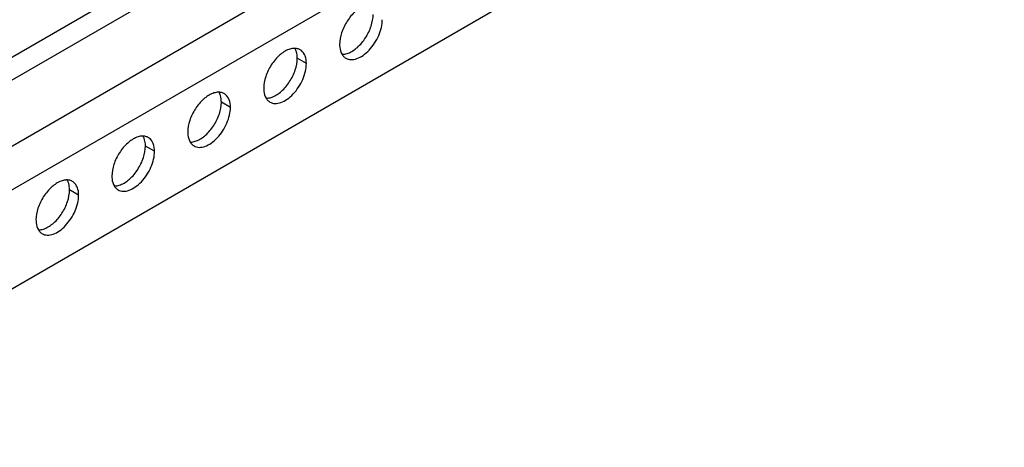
# Model space of a CAD drawing. Header units: inches. Extents: x 6 to 353, y 6 to 228.
# Tile 109 of 256: x 319.08 to 323.67, y 101.61 to 103.6. Entities that reach past the tile are written whole.
import ezdxf

# ---------------------------------------------------------------- set-up
doc = ezdxf.new("R2010")
doc.units = ezdxf.units.IN
doc.header["$LTSCALE"] = 19.946667
doc.header["$MEASUREMENT"] = 0
doc.layers.get('0').update_dxf_attribs({"linetype": 'CONTINUOUS'})
doc.layers.add('03_ALL_AXES', color=7, linetype='CONTINUOUS')

msp = doc.modelspace()

# ---------------------------------------------------------------- linework, layer by layer
at = {"color": 7, "linetype": 'Continuous'}
for p, q in [((329.2291, 109.3068), (317.7691, 102.6904)), ((329.2291, 109.2007), (317.7691, 102.5843)), ((317.7691, 102.2781), (329.2291, 108.8945)), ((317.7691, 102.074), (329.2291, 108.6904)), ((317.7691, 101.6143), (329.2291, 108.2307))]:
    msp.add_line(p, q, dxfattribs=at)
at = {"layer": '03_ALL_AXES', "color": 7, "linetype": 'Continuous'}
for p, q in [((320.4183, 103.3993), (320.3758, 103.4238)), ((320.0647, 103.1952), (320.0223, 103.2197)), ((319.7111, 102.9911), (319.6687, 103.0156)), ((319.3576, 102.7869), (319.3152, 102.8114))]:
    msp.add_line(p, q, dxfattribs=at)
for centre, radius, start, end in [((320.3634, 103.4117), 0.0585, 84.9317, 89.9013), ((320.3656, 103.4228), 0.0471, 51.4033, 60.0287), ((320.6258, 103.4652), 0.0471, 231.4033, 240.0287), ((320.0099, 103.2076), 0.0585, 84.9317, 89.9013), ((320.012, 103.2187), 0.0471, 51.4033, 60.0287), ((320.2722, 103.2611), 0.0471, 231.4033, 240.0287), ((319.6563, 103.0034), 0.0585, 84.9317, 89.9013), ((319.6585, 103.0145), 0.0471, 51.4033, 60.0287), ((319.9187, 103.057), 0.0471, 231.4033, 240.0287), ((319.3027, 102.7993), 0.0585, 84.9317, 89.9013), ((319.3049, 102.8104), 0.0471, 51.4033, 60.0287), ((319.5651, 102.8529), 0.0471, 231.4033, 240.0287), ((319.2116, 102.6488), 0.0471, 231.4033, 240.0287)]:
    msp.add_arc(centre, radius, start, end, dxfattribs=at)
for points, knots in [([(320.6897, 103.669), (320.6739, 103.6631), (320.6428, 103.642), (320.6063, 103.5979), (320.5807, 103.5453), (320.5731, 103.5069), (320.5731, 103.4887)], [0, 0, 0, 0, 0.22565, 0.487907, 0.756853, 1, 1, 1, 1]), ([(320.6022, 103.4244), (320.6092, 103.4204), (320.6269, 103.4158), (320.6552, 103.4215), (320.6842, 103.4373), (320.712, 103.462), (320.7366, 103.4934), (320.7559, 103.5291), (320.7684, 103.5662), (320.7718, 103.5914), (320.7718, 103.6034)], [0, 0, 0, 0, 0.086936, 0.18641, 0.303807, 0.437621, 0.582126, 0.729411, 0.871212, 1, 1, 1, 1]), ([(320.6128, 103.4476), (320.6286, 103.4536), (320.6597, 103.4746), (320.6962, 103.5187), (320.7218, 103.5713), (320.7294, 103.6097), (320.7294, 103.6279)], [0, 0, 0, 0, 0.22565, 0.487907, 0.756853, 1, 1, 1, 1]), ([(320.3362, 103.4649), (320.3203, 103.459), (320.2892, 103.4379), (320.2528, 103.3938), (320.2271, 103.3412), (320.2196, 103.3028), (320.2196, 103.2846)], [0, 0, 0, 0, 0.22565, 0.487907, 0.756853, 1, 1, 1, 1]), ([(320.3635, 103.4702), (320.3613, 103.4702), (320.352, 103.4697), (320.3428, 103.4674), (320.3362, 103.4649)], [0, 0, 0, 0, 0.235436, 1, 1, 1, 1]), ([(320.3698, 103.4596), (320.3695, 103.4606), (320.3679, 103.4644), (320.366, 103.468), (320.3644, 103.4706)], [0, 0, 0, 0, 0.257173, 1, 1, 1, 1]), ([(320.3892, 103.4636), (320.3876, 103.4645), (320.3812, 103.4678), (320.374, 103.4695), (320.3686, 103.47)], [0, 0, 0, 0, 0.245653, 1, 1, 1, 1]), ([(320.3758, 103.4238), (320.3758, 103.4271), (320.3754, 103.4392), (320.373, 103.4513), (320.3698, 103.4596)], [0, 0, 0, 0, 0.268124, 1, 1, 1, 1]), ([(320.4183, 103.3993), (320.4183, 103.4114), (320.4155, 103.4338), (320.4028, 103.4534), (320.395, 103.4596)], [0, 0, 0, 0, 0.547342, 1, 1, 1, 1]), ([(320.5731, 103.4887), (320.5731, 103.4842), (320.5739, 103.4681), (320.5784, 103.4518), (320.5845, 103.4419)], [0, 0, 0, 0, 0.276625, 1, 1, 1, 1]), ([(320.2592, 103.2435), (320.2751, 103.2494), (320.3061, 103.2705), (320.3426, 103.3146), (320.3682, 103.3672), (320.3758, 103.4056), (320.3758, 103.4238)], [0, 0, 0, 0, 0.22565, 0.487907, 0.756853, 1, 1, 1, 1]), ([(320.5845, 103.4419), (320.5854, 103.4406), (320.5887, 103.4356), (320.5929, 103.4312), (320.5964, 103.4284)], [0, 0, 0, 0, 0.258072, 1, 1, 1, 1]), ([(320.5854, 103.4423), (320.5876, 103.4423), (320.5969, 103.4428), (320.6061, 103.4451), (320.6128, 103.4476)], [0, 0, 0, 0, 0.235436, 1, 1, 1, 1]), ([(320.2487, 103.2203), (320.2557, 103.2162), (320.2733, 103.2117), (320.3017, 103.2174), (320.3307, 103.2332), (320.3585, 103.2578), (320.383, 103.2893), (320.4024, 103.325), (320.4149, 103.3621), (320.4183, 103.3873), (320.4183, 103.3993)], [0, 0, 0, 0, 0.086936, 0.18641, 0.303807, 0.437621, 0.582126, 0.729411, 0.871212, 1, 1, 1, 1]), ([(320.2196, 103.2846), (320.2196, 103.2801), (320.2204, 103.264), (320.2248, 103.2477), (320.231, 103.2378)], [0, 0, 0, 0, 0.276625, 1, 1, 1, 1]), ([(319.9826, 103.2608), (319.9668, 103.2548), (319.9357, 103.2338), (319.8992, 103.1897), (319.8736, 103.1371), (319.866, 103.0987), (319.866, 103.0805)], [0, 0, 0, 0, 0.22565, 0.487907, 0.756853, 1, 1, 1, 1]), ([(320.01, 103.2661), (320.0078, 103.2661), (319.9984, 103.2656), (319.9893, 103.2633), (319.9826, 103.2608)], [0, 0, 0, 0, 0.235436, 1, 1, 1, 1]), ([(320.0163, 103.2555), (320.0159, 103.2564), (320.0143, 103.2602), (320.0125, 103.2639), (320.0108, 103.2665)], [0, 0, 0, 0, 0.257173, 1, 1, 1, 1]), ([(320.0356, 103.2595), (320.0341, 103.2604), (320.0276, 103.2636), (320.0204, 103.2654), (320.015, 103.2659)], [0, 0, 0, 0, 0.245653, 1, 1, 1, 1]), ([(320.0223, 103.2197), (320.0223, 103.2229), (320.0218, 103.235), (320.0195, 103.2472), (320.0163, 103.2555)], [0, 0, 0, 0, 0.268124, 1, 1, 1, 1]), ([(320.0647, 103.1952), (320.0647, 103.2073), (320.0619, 103.2297), (320.0493, 103.2493), (320.0415, 103.2555)], [0, 0, 0, 0, 0.547342, 1, 1, 1, 1]), ([(320.231, 103.2378), (320.2318, 103.2365), (320.2351, 103.2315), (320.2393, 103.227), (320.2428, 103.2243)], [0, 0, 0, 0, 0.258072, 1, 1, 1, 1]), ([(320.2319, 103.2382), (320.2341, 103.2382), (320.2434, 103.2387), (320.2526, 103.241), (320.2592, 103.2435)], [0, 0, 0, 0, 0.235436, 1, 1, 1, 1]), ([(319.8951, 103.0162), (319.9021, 103.0121), (319.9198, 103.0076), (319.9481, 103.0133), (319.9771, 103.0291), (320.0049, 103.0537), (320.0295, 103.0851), (320.0488, 103.1209), (320.0613, 103.1579), (320.0647, 103.1832), (320.0647, 103.1952)], [0, 0, 0, 0, 0.086936, 0.18641, 0.303807, 0.437621, 0.582126, 0.729411, 0.871212, 1, 1, 1, 1]), ([(319.9057, 103.0394), (319.9215, 103.0453), (319.9526, 103.0664), (319.9891, 103.1104), (320.0147, 103.1631), (320.0223, 103.2015), (320.0223, 103.2197)], [0, 0, 0, 0, 0.22565, 0.487907, 0.756853, 1, 1, 1, 1]), ([(319.6291, 103.0566), (319.6132, 103.0507), (319.5821, 103.0297), (319.5457, 102.9856), (319.52, 102.933), (319.5125, 102.8946), (319.5125, 102.8763)], [0, 0, 0, 0, 0.22565, 0.487907, 0.756853, 1, 1, 1, 1]), ([(319.6564, 103.062), (319.6542, 103.062), (319.6449, 103.0615), (319.6357, 103.0591), (319.6291, 103.0566)], [0, 0, 0, 0, 0.235436, 1, 1, 1, 1]), ([(319.6627, 103.0513), (319.6624, 103.0523), (319.6608, 103.0561), (319.6589, 103.0598), (319.6573, 103.0624)], [0, 0, 0, 0, 0.257173, 1, 1, 1, 1]), ([(319.682, 103.0554), (319.6805, 103.0563), (319.6741, 103.0595), (319.6669, 103.0613), (319.6615, 103.0617)], [0, 0, 0, 0, 0.245653, 1, 1, 1, 1]), ([(319.6687, 103.0156), (319.6687, 103.0188), (319.6683, 103.0309), (319.6659, 103.0431), (319.6627, 103.0513)], [0, 0, 0, 0, 0.268124, 1, 1, 1, 1]), ([(319.7111, 102.9911), (319.7111, 103.0032), (319.7084, 103.0256), (319.6957, 103.0451), (319.6879, 103.0514)], [0, 0, 0, 0, 0.547342, 1, 1, 1, 1]), ([(319.866, 103.0805), (319.866, 103.076), (319.8668, 103.0599), (319.8713, 103.0436), (319.8774, 103.0336)], [0, 0, 0, 0, 0.276625, 1, 1, 1, 1]), ([(319.5521, 102.8353), (319.568, 102.8412), (319.599, 102.8622), (319.6355, 102.9063), (319.6611, 102.959), (319.6687, 102.9973), (319.6687, 103.0156)], [0, 0, 0, 0, 0.22565, 0.487907, 0.756853, 1, 1, 1, 1]), ([(319.8774, 103.0336), (319.8782, 103.0323), (319.8816, 103.0274), (319.8858, 103.0229), (319.8892, 103.0201)], [0, 0, 0, 0, 0.258072, 1, 1, 1, 1]), ([(319.8783, 103.0341), (319.8805, 103.0341), (319.8898, 103.0345), (319.899, 103.0369), (319.9057, 103.0394)], [0, 0, 0, 0, 0.235436, 1, 1, 1, 1]), ([(319.5416, 102.812), (319.5486, 102.808), (319.5662, 102.8034), (319.5946, 102.8091), (319.6236, 102.825), (319.6514, 102.8496), (319.6759, 102.881), (319.6953, 102.9167), (319.7078, 102.9538), (319.7111, 102.9791), (319.7111, 102.9911)], [0, 0, 0, 0, 0.086936, 0.18641, 0.303807, 0.437621, 0.582126, 0.729411, 0.871212, 1, 1, 1, 1]), ([(319.5125, 102.8763), (319.5125, 102.8719), (319.5133, 102.8558), (319.5177, 102.8395), (319.5239, 102.8295)], [0, 0, 0, 0, 0.276625, 1, 1, 1, 1]), ([(319.2755, 102.8525), (319.2597, 102.8466), (319.2286, 102.8255), (319.1921, 102.7815), (319.1665, 102.7288), (319.1589, 102.6904), (319.1589, 102.6722)], [0, 0, 0, 0, 0.22565, 0.487907, 0.756853, 1, 1, 1, 1]), ([(319.3028, 102.8578), (319.3007, 102.8578), (319.2913, 102.8574), (319.2822, 102.855), (319.2755, 102.8525)], [0, 0, 0, 0, 0.235436, 1, 1, 1, 1]), ([(319.3092, 102.8472), (319.3088, 102.8482), (319.3072, 102.852), (319.3053, 102.8557), (319.3037, 102.8583)], [0, 0, 0, 0, 0.257173, 1, 1, 1, 1]), ([(319.3285, 102.8513), (319.327, 102.8521), (319.3205, 102.8554), (319.3133, 102.8571), (319.3079, 102.8576)], [0, 0, 0, 0, 0.245653, 1, 1, 1, 1]), ([(319.3152, 102.8114), (319.3152, 102.8147), (319.3147, 102.8268), (319.3124, 102.8389), (319.3092, 102.8472)], [0, 0, 0, 0, 0.268124, 1, 1, 1, 1]), ([(319.3576, 102.7869), (319.3576, 102.799), (319.3548, 102.8214), (319.3422, 102.841), (319.3344, 102.8473)], [0, 0, 0, 0, 0.547342, 1, 1, 1, 1]), ([(319.5239, 102.8295), (319.5247, 102.8282), (319.528, 102.8232), (319.5322, 102.8188), (319.5357, 102.816)], [0, 0, 0, 0, 0.258072, 1, 1, 1, 1]), ([(319.5248, 102.8299), (319.527, 102.8299), (319.5363, 102.8304), (319.5455, 102.8328), (319.5521, 102.8353)], [0, 0, 0, 0, 0.235436, 1, 1, 1, 1]), ([(319.188, 102.6079), (319.195, 102.6039), (319.2127, 102.5993), (319.241, 102.605), (319.27, 102.6208), (319.2978, 102.6455), (319.3224, 102.6769), (319.3417, 102.7126), (319.3542, 102.7497), (319.3576, 102.7749), (319.3576, 102.7869)], [0, 0, 0, 0, 0.086936, 0.18641, 0.303807, 0.437621, 0.582126, 0.729411, 0.871212, 1, 1, 1, 1]), ([(319.1986, 102.6311), (319.2144, 102.6371), (319.2455, 102.6581), (319.282, 102.7022), (319.3076, 102.7548), (319.3152, 102.7932), (319.3152, 102.8114)], [0, 0, 0, 0, 0.22565, 0.487907, 0.756853, 1, 1, 1, 1]), ([(319.1589, 102.6722), (319.1589, 102.6678), (319.1597, 102.6516), (319.1642, 102.6353), (319.1703, 102.6254)], [0, 0, 0, 0, 0.276625, 1, 1, 1, 1]), ([(319.1703, 102.6254), (319.1711, 102.6241), (319.1745, 102.6191), (319.1787, 102.6147), (319.1821, 102.6119)], [0, 0, 0, 0, 0.258072, 1, 1, 1, 1]), ([(319.1712, 102.6258), (319.1734, 102.6258), (319.1827, 102.6263), (319.1919, 102.6286), (319.1986, 102.6311)], [0, 0, 0, 0, 0.235436, 1, 1, 1, 1])]:
    msp.add_open_spline(points, degree=3, knots=knots, dxfattribs=at)

doc.saveas('drawing.dxf')
